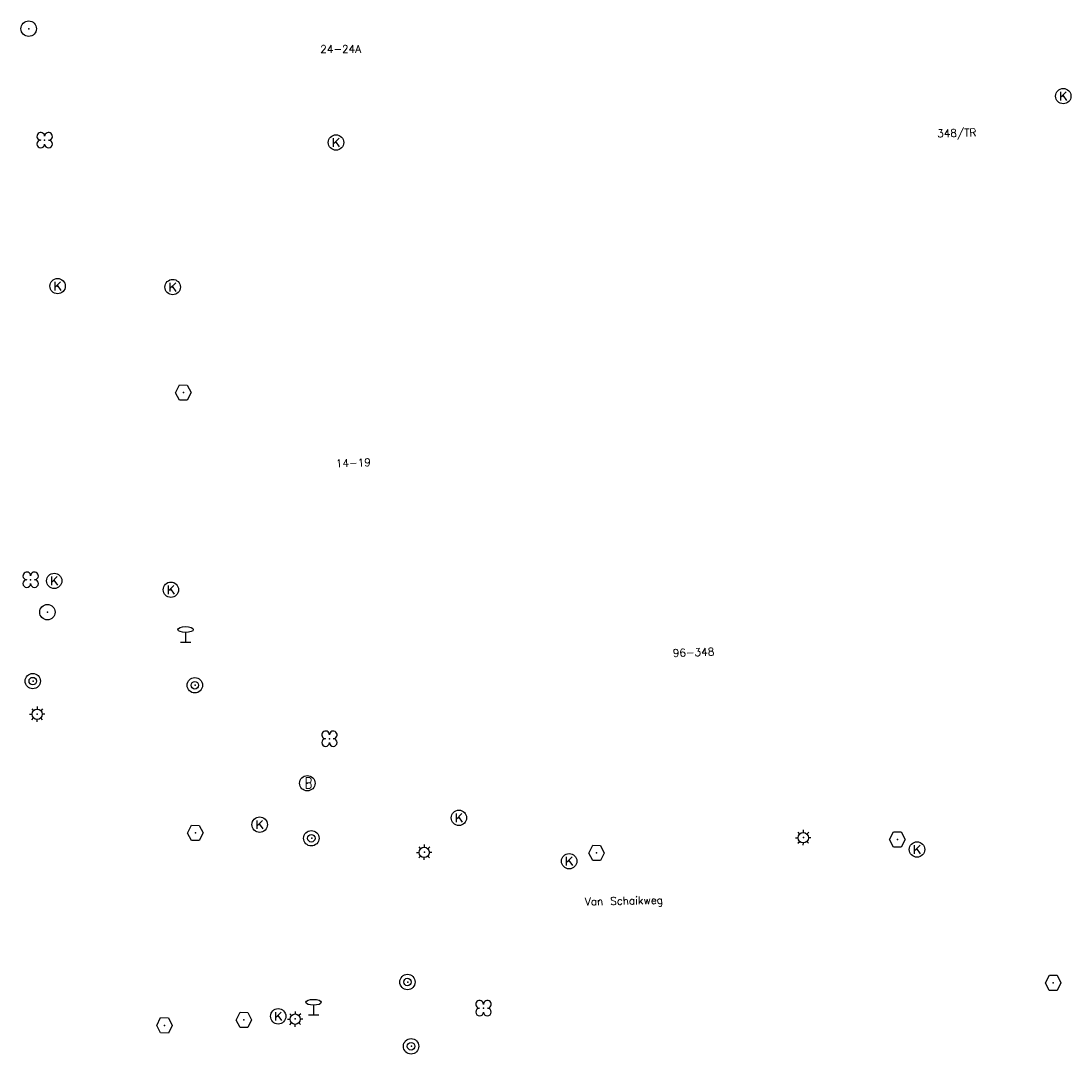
# Model space of a CAD drawing. Header units: metres. Extents: x 256352 to 256908, y 533292 to 533854.
# Tile 24 of 48: x 256835 to 256903, y 533507 to 533574. Entities that reach past the tile are written whole.
import ezdxf

# ---------------------------------------------------------------- set-up
doc = ezdxf.new("R2010")
doc.units = ezdxf.units.M
doc.header["$LTSCALE"] = 0.5
for name, color, linetype in [('Punt - Paal', 7, 'Continuous'), ('Punt - Put', 8, 'Continuous'), ('Punt - Vegetatieobject', 7, 'Continuous'), ('Tekst - Openbare Ruimte Label', 7, 'Continuous'), ('Tekst - Pand Nummeraanduiding', 7, 'Continuous')]:
    doc.layers.add(name, color=color, linetype=linetype)
doc.layers.add('Punt - vegetatieobject_punt', color=10, linetype='Continuous', lineweight=25)
doc.styles.get("Standard").update_dxf_attribs({"font": 'txt.shx'})

# ---------------------------------------------------------------- blocks, each defined once
blk = doc.blocks.new('BOOM')
at = {"linetype": 'Continuous'}
for centre, radius, start, end in [((-0.424999, 0.425), 0.424, 359.8648684, 269.9998649), ((0.424999, 0.425), 0.426, 270.0001345, 180.1344972), ((0.425, -0.425), 0.426, 180, 90), ((-0.425, -0.424999), 0.424, 90.1351316, 359.9998649)]:
    blk.add_arc(centre, radius, start, end, dxfattribs=at)
blk = doc.blocks.new('VERKEERSREGELINSTALLATIEPAAL')
at = {"linetype": 'Continuous'}
for radius in [0.6, 0.292]:
    blk.add_circle((-0.032, 0), radius, dxfattribs=at)
blk = doc.blocks.new('Kolk')
at = {"linetype": 'Continuous'}
for p, q in [((-0.131779, -0.225094), (-0.131779, 0.223554)), ((-0.131779, -0.061917), (0.155792, 0.223554)), ((-0.023655, 0.045417), (0.167783, -0.225094))]:
    blk.add_line(p, q, dxfattribs=at)
blk.add_circle((0, 0), 0.4, dxfattribs=at)
blk = doc.blocks.new('Inspectie_Rioolput')
at = {"linetype": 'Continuous'}
blk.add_lwpolyline([(-0.908, -0.012), (-0.457, 0.793), (0.455, 0.772), (0.898, -0.004), (0.455, -0.79), (-0.463, -0.787), (-0.908, -0.012)], dxfattribs=at)
blk = doc.blocks.new('LICHTMAST')
at = {"linetype": 'Continuous'}
for p, q in [((-0.435, 0.407), (-0.293, 0.265)), ((-0.01, 0.586), (-0.01, 0.38)), ((0.419, 0.409), (0.275, 0.263)), ((-0.609, -0.015), (-0.412, -0.014)), ((-0.434, -0.44), (-0.29, -0.296)), ((-0.007, -0.602), (-0.005, -0.416)), ((0.406, -0.431), (0.274, -0.298)), ((0.589, -0.015), (0.389, -0.015))]:
    blk.add_line(p, q, dxfattribs=at)
blk.add_circle((-0.01, -0.015), 0.4, dxfattribs=at)
blk = doc.blocks.new('Brandkraan_Put')
at = {"linetype": 'Continuous'}
blk.add_circle((0, 0), 0.7, dxfattribs=at)
at = {"linetype": 'Continuous', "width": 0.75}
blk.add_text('B', height=1, dxfattribs=at).set_placement((-0.226, -0.48))
blk = doc.blocks.new('Verkeersbord')
at = {"linetype": 'Continuous'}
for p, q in [((-0.004, 1.246), (-0.004, -0.004)), ((-0.253, -0.003), (0.247, -0.003))]:
    blk.add_line(p, q, dxfattribs=at)
blk.add_circle((-0.004, 1.621), 0.375, dxfattribs=at)
blk = doc.blocks.new('Afzetpaal')
at = {"linetype": 'Continuous'}
blk.add_circle((0, 0), 0.25, dxfattribs=at)

msp = doc.modelspace()

# ---------------------------------------------------------------- linework, layer by layer
at = {"layer": 'Punt - Paal'}
for p in [(256835.394, 533573.558), (256836.609, 533535.652), (256845.594, 533533.711), (256835.686, 533531.172), (256846.213, 533530.902), (256835.951, 533529.027), (256853.78, 533520.96), (256885.72, 533521.01), (256861.097, 533520.057), (256860.025, 533511.622), (256852.714, 533509.22), (256853.905, 533509.492), (256860.259, 533507.445)]:
    msp.add_point(p, dxfattribs=at)
at = {"layer": 'Punt - Put'}
for p in [(256902.603, 533569.177), (256855.358, 533566.162), (256837.271, 533556.834), (256844.747, 533556.771), (256845.441, 533549.914), (256837.052, 533537.683), (256844.631, 533537.109), (256853.494, 533524.537), (256863.34, 533522.29), (256846.223, 533521.309), (256850.398, 533521.846), (256891.824, 533520.886), (256872.287, 533520.006), (256893.1, 533520.23), (256870.502, 533519.47), (256901.951, 533511.575), (256849.38, 533509.16), (256851.603, 533509.394), (256844.215, 533508.807)]:
    msp.add_point(p, dxfattribs=at)
at = {"layer": 'Punt - Vegetatieobject'}
for p in [(256836.431, 533566.316), (256835.521, 533537.759), (256854.928, 533527.431), (256864.938, 533509.922)]:
    msp.add_point(p, dxfattribs=at)
at = {"layer": 'Punt - vegetatieobject_punt'}
for p in [(256836.431, 533566.316), (256835.521, 533537.759), (256854.928, 533527.431), (256864.938, 533509.922)]:
    msp.add_point(p, dxfattribs=at)

# ---------------------------------------------------------------- block references
at = {"layer": 'Punt - Paal'}
for name, p, xscale, yscale in [('Afzetpaal', (256835.394, 533573.558), 2, 2), ('Afzetpaal', (256836.609, 533535.652), 2, 2), ('Verkeersbord', (256845.594, 533533.711), 1.333333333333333, 0.5), ('VERKEERSREGELINSTALLATIEPAAL', (256835.686, 533531.172), 0.833333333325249, 0.833333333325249), ('VERKEERSREGELINSTALLATIEPAAL', (256846.213, 533530.902), 0.833333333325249, 0.833333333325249), ('LICHTMAST', (256835.951, 533529.027), 0.8347245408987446, 0.8417508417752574), ('VERKEERSREGELINSTALLATIEPAAL', (256853.78, 533520.96), 0.833333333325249, 0.833333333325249), ('LICHTMAST', (256885.72, 533521.01), 0.8347245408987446, 0.8417508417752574), ('LICHTMAST', (256861.097, 533520.057), 0.8347245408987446, 0.8417508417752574), ('VERKEERSREGELINSTALLATIEPAAL', (256860.025, 533511.622), 0.833333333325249, 0.833333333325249), ('Verkeersbord', (256853.905, 533509.492), 1.333333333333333, 0.5), ('LICHTMAST', (256852.714, 533509.22), 0.8347245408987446, 0.8417508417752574), ('VERKEERSREGELINSTALLATIEPAAL', (256860.259, 533507.445), 0.833333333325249, 0.833333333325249)]:
    msp.add_blockref(name, p, dxfattribs=dict(at, xscale=xscale, yscale=yscale))
at = {"layer": 'Punt - Put'}
for name, p, xscale, yscale in [('Kolk', (256902.603, 533569.177), 1.25000000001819, 1.25000000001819), ('Kolk', (256855.358, 533566.162), 1.25000000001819, 1.25000000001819), ('Kolk', (256837.271, 533556.834), 1.25000000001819, 1.25000000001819), ('Kolk', (256844.747, 533556.771), 1.25000000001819, 1.25000000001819), ('Inspectie_Rioolput', (256845.441, 533549.914), 0.5537098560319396, 0.6317119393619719), ('Kolk', (256837.052, 533537.683), 1.25000000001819, 1.25000000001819), ('Kolk', (256844.631, 533537.109), 1.25000000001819, 1.25000000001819), ('Brandkraan_Put', (256853.494, 533524.537), 0.714285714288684, 0.714285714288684), ('Kolk', (256863.34, 533522.29), 1.25000000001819, 1.25000000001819), ('Kolk', (256850.398, 533521.846), 1.25000000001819, 1.25000000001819), ('Inspectie_Rioolput', (256846.223, 533521.309), 0.5537098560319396, 0.6317119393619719), ('Inspectie_Rioolput', (256891.824, 533520.886), 0.5537098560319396, 0.6317119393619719), ('Kolk', (256893.1, 533520.23), 1.25000000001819, 1.25000000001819), ('Kolk', (256870.502, 533519.47), 1.25000000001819, 1.25000000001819), ('Inspectie_Rioolput', (256872.287, 533520.006), 0.5537098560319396, 0.6317119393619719), ('Inspectie_Rioolput', (256901.951, 533511.575), 0.5537098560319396, 0.6317119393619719), ('Inspectie_Rioolput', (256849.38, 533509.16), 0.5537098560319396, 0.6317119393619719), ('Kolk', (256851.603, 533509.394), 1.25000000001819, 1.25000000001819), ('Inspectie_Rioolput', (256844.215, 533508.807), 0.5537098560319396, 0.6317119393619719)]:
    msp.add_blockref(name, p, dxfattribs=dict(at, xscale=xscale, yscale=yscale))
at = {"layer": 'Punt - Vegetatieobject', "xscale": 0.5882352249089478, "yscale": 0.5875440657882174}
for p in [(256836.431, 533566.316), (256835.521, 533537.759), (256854.928, 533527.431), (256864.938, 533509.922)]:
    msp.add_blockref('BOOM', p, dxfattribs=at)
at = {"layer": 'Punt - vegetatieobject_punt', "xscale": 0.5882352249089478, "yscale": 0.5875440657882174}
for p in [(256836.431, 533566.316), (256835.521, 533537.759), (256854.928, 533527.431), (256864.938, 533509.922)]:
    msp.add_blockref('BOOM', p, dxfattribs=at)

# ---------------------------------------------------------------- texts
at = {"layer": 'Tekst - Openbare Ruimte Label'}
msp.add_text('Van Schaikweg', height=0.5, rotation=1.2, dxfattribs=at).set_placement((256871.526, 533516.597))
at = {"layer": 'Tekst - Pand Nummeraanduiding'}
for s, rotation, p in [('24-24A', 0.3, (256854.336, 533571.979)), ('348/TR', 1.6, (256894.414, 533566.498)), ('14-19', 2, (256855.355, 533545.063)), ('96-348', 2.1, (256877.243, 533532.742))]:
    msp.add_text(s, height=0.5, rotation=rotation, dxfattribs=at).set_placement(p)

doc.saveas('drawing.dxf')
